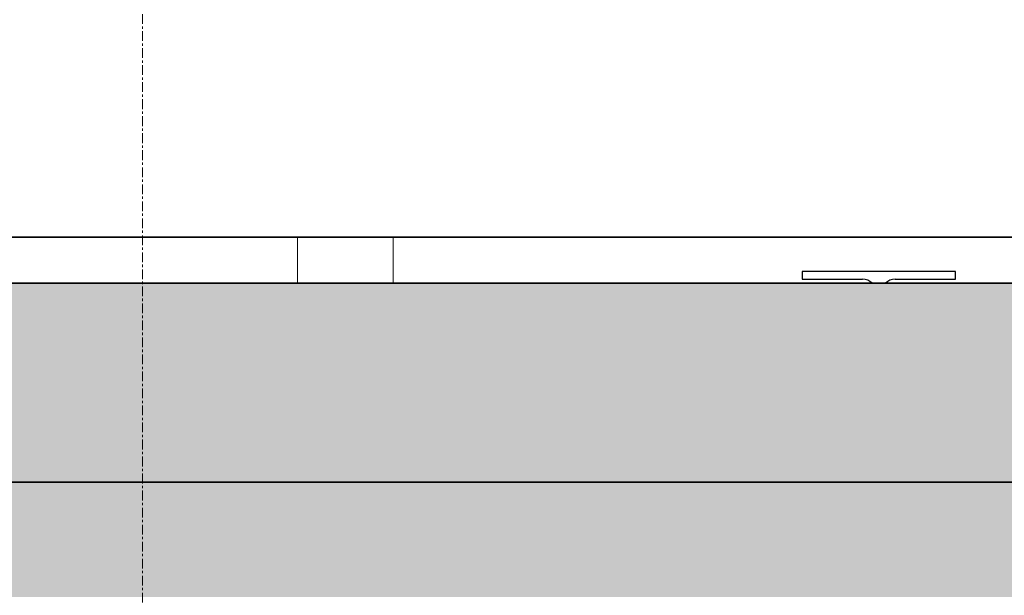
# Model space of a CAD drawing. Header units: millimetres. Extents: x 61846 to 198573, y 13020 to 52988.
# Tile 86 of 150: x 135120 to 136405, y 24142 to 24894. Entities that reach past the tile are written whole.
import ezdxf

# ---------------------------------------------------------------- set-up
doc = ezdxf.new("R2010")
doc.units = ezdxf.units.MM
doc.linetypes.add('Grid Line', pattern=[22.225, 12.7, -3.175, 3.175, -3.175])
for name, color, linetype, lineweight in [('A-FLOR', 192, 'Continuous', 50), ('A-ROOF', 132, 'Continuous', 35), ('M-HVAC-DUCT', 70, 'Continuous', 18), ('S-BEAM', 12, 'Continuous', 35), ('S-GRID', 1, 'Continuous', 18)]:
    doc.layers.add(name, color=color, linetype=linetype, lineweight=lineweight)

# ---------------------------------------------------------------- blocks, each defined once
blk = doc.blocks.new('Round Duct_NLRS_57_DU_verz staal _T-stuk__DNL_6890406 - Round Duct_NLRS_57_DU_verz staal _T-stuk__DNL_6890406-423675-GZ lierenkamer 1')
at = {"layer": 'M-HVAC-DUCT', "color": 7, "lineweight": 9}
for p, q in [((70972.4, 24610), (70972.4, 24550)), ((71097.4, 24550), (71097.4, 24610))]:
    blk.add_line(p, q, dxfattribs=at)
blk = doc.blocks.new('TadP_A_INS_INSTALLATIES_rvt-3-GZ lierenkamer 1')
at = {"layer": 'M-HVAC-DUCT', "lineweight": 9}
blk.add_blockref('Round Duct_NLRS_57_DU_verz staal _T-stuk__DNL_6890406 - Round Duct_NLRS_57_DU_verz staal _T-stuk__DNL_6890406-423675-GZ lierenkamer 1', (0, 0), dxfattribs=at)
blk = doc.blocks.new('Floor_28_PBT_FL_druklaag_d_60 __320__C30_37_2599623 - Floor_28_PBT_FL_druklaag_d_60 __320__C30_37_2599623-313883-GZ lierenkamer 1')
at = {"layer": 'A-FLOR', "color": 90, "lineweight": 35}
for p, q in [((86304.6, 24610), (67356.3, 24610)), ((69922.1, 24550), (79254.3, 24550))]:
    blk.add_line(p, q, dxfattribs=at)
blk = doc.blocks.new('Floor_28_PBT_FL_druklaag_d_60 __320__C30_37_2599623 - Floor_28_PBT_FL_druklaag_d_60 __320__C30_37_2599623-313887-GZ lierenkamer 1')
blk.add_blockref('Floor_28_PBT_FL_druklaag_d_60 __320__C30_37_2599623 - Floor_28_PBT_FL_druklaag_d_60 __320__C30_37_2599623-313883-GZ lierenkamer 1', (0, 0))
blk = doc.blocks.new('Floor_28_PBT_FL_kanaalplaat_d_260_2643893 - Floor_28_PBT_FL_kanaalplaat_d_260_2643893-313922-GZ lierenkamer 1')
at = {"layer": 'A-FLOR', "lineweight": 35}
blk.add_hatch(color=215, dxfattribs=at).paths.add_polyline_path([(67706.3, 24290), (86054.6, 24290), (86054.6, 24550), (67706.3, 24550), (67706.3, 24348.1)])
at = {"layer": 'A-FLOR', "color": 90, "lineweight": 35}
for p, q in [((86054.6, 24550), (67706.3, 24550)), ((67706.3, 24290), (86054.6, 24290))]:
    blk.add_line(p, q, dxfattribs=at)
blk = doc.blocks.new('Floor_28_PBT_FL_kanaalplaat_d_260_2643893 - Floor_28_PBT_FL_kanaalplaat_d_260_2643893-313926-GZ lierenkamer 1')
blk.add_blockref('Floor_28_PBT_FL_kanaalplaat_d_260_2643893 - Floor_28_PBT_FL_kanaalplaat_d_260_2643893-313922-GZ lierenkamer 1', (0, 0))
blk = doc.blocks.new('28_PBT_SF_staal_H-profiel_S355_HE200A 1647323 - 28_PBT_SF_staal_H-profiel_S355_HE200A 1647323-341088-GZ lierenkamer 1')
at = {"layer": 'S-BEAM', "color": 250, "lineweight": 25}
for p, q in [((71831.4, 24565), (71631.4, 24565)), ((71631.4, 24565), (71631.4, 24555)), ((71631.4, 24555), (71710.2, 24555)), ((71752.7, 24555), (71831.4, 24555)), ((71831.4, 24555), (71831.4, 24565))]:
    blk.add_line(p, q, dxfattribs=at)
for centre, start, end in [((71710.2, 24537), 46.4267, 90), ((71752.7, 24537), 90, 133.5733)]:
    blk.add_arc(centre, 18, start, end, dxfattribs=at)
blk = doc.blocks.new('TadP_A_CON_CONSTRUCTIE_rvt-3-GZ lierenkamer 1')
at = {"layer": 'A-FLOR', "color": 10, "lineweight": 18}
for name in ['Floor_28_PBT_FL_druklaag_d_60 __320__C30_37_2599623 - Floor_28_PBT_FL_druklaag_d_60 __320__C30_37_2599623-313887-GZ lierenkamer 1', 'Floor_28_PBT_FL_kanaalplaat_d_260_2643893 - Floor_28_PBT_FL_kanaalplaat_d_260_2643893-313926-GZ lierenkamer 1']:
    blk.add_blockref(name, (0, 0), dxfattribs=at)
at = {"layer": 'S-BEAM', "color": 10, "lineweight": 18}
blk.add_blockref('28_PBT_SF_staal_H-profiel_S355_HE200A 1647323 - 28_PBT_SF_staal_H-profiel_S355_HE200A 1647323-341088-GZ lierenkamer 1', (0, 0), dxfattribs=at)
blk = doc.blocks.new('_NOAHH_Vloer_Vloer-x 2891927 - _NOAHH_Vloer_Vloer-x 2891927-165538-GZ lierenkamer 1')
at = {"layer": 'A-FLOR', "lineweight": 35}
blk.add_hatch(color=254, dxfattribs=at).paths.add_polyline_path([(85882.8, 24140), (86031.6, 24140), (86031.6, 24290), (67356.3, 24290), (67356.3, 24140), (85535.5, 24140)])
at = {"layer": 'A-FLOR', "color": 90, "lineweight": 35}
blk.add_line((86031.6, 24290), (67356.3, 24290), dxfattribs=at)
blk = doc.blocks.new('27_NOAHH_Dak_Dak-x 2914359 - 27_NOAHH_Dak_Dak-x 2914359-167801-GZ lierenkamer 1')
at = {"layer": 'A-ROOF', "color": 250, "lineweight": 25}
blk.add_line((67356.3, 24610), (86504.6, 24610), dxfattribs=at)
blk = doc.blocks.new('TadP_A_BWK_BOUWKUNDE_rvt-3-GZ lierenkamer 1')
at = {"layer": 'A-FLOR', "color": 250, "lineweight": 25}
blk.add_blockref('_NOAHH_Vloer_Vloer-x 2891927 - _NOAHH_Vloer_Vloer-x 2891927-165538-GZ lierenkamer 1', (0, 0), dxfattribs=at)
at = {"layer": 'A-ROOF', "color": 250, "lineweight": 25}
blk.add_blockref('27_NOAHH_Dak_Dak-x 2914359 - 27_NOAHH_Dak_Dak-x 2914359-167801-GZ lierenkamer 1', (0, 0), dxfattribs=at)

msp = doc.modelspace()

# ---------------------------------------------------------------- linework, layer by layer
at = {"layer": 'S-GRID', "linetype": 'Grid Line'}
msp.add_line((135280, 13020.4), (135280, 29225.3), dxfattribs=at)

# ---------------------------------------------------------------- block references
at = {"color": 210, "lineweight": 5}
for name in ['TadP_A_BWK_BOUWKUNDE_rvt-3-GZ lierenkamer 1', 'TadP_A_CON_CONSTRUCTIE_rvt-3-GZ lierenkamer 1', 'TadP_A_INS_INSTALLATIES_rvt-3-GZ lierenkamer 1']:
    msp.add_blockref(name, (64510, 0), dxfattribs=at)

doc.saveas('drawing.dxf')
